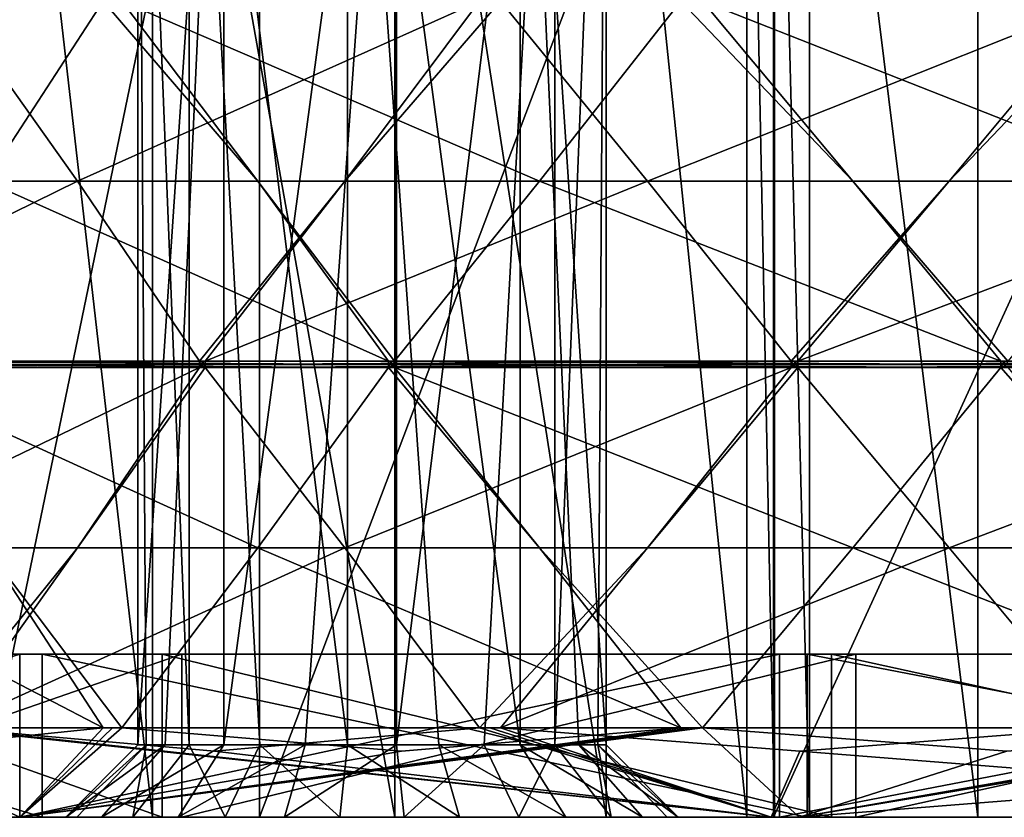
# Model space of a CAD drawing. Header units: millimetres. Extents: x -22 to 22, y 0 to 166.
# Tile 4 of 119: x -13 to -2, y 0 to 9. Entities that reach past the tile are written whole.
import ezdxf

# ---------------------------------------------------------------- set-up
doc = ezdxf.new("R2010")
doc.units = ezdxf.units.MM
doc.header["$LTSCALE"] = 65.185185
for name, color, linetype in [('100', 7, 'CONTINUOUS'), ('101', 7, 'CONTINUOUS'), ('102', 7, 'CONTINUOUS'), ('103', 7, 'CONTINUOUS'), ('114', 7, 'CONTINUOUS'), ('115', 7, 'CONTINUOUS'), ('120', 7, 'CONTINUOUS'), ('121', 7, 'CONTINUOUS'), ('132', 7, 'CONTINUOUS'), ('133', 7, 'CONTINUOUS'), ('134', 7, 'CONTINUOUS'), ('136', 7, 'CONTINUOUS'), ('137', 7, 'CONTINUOUS'), ('148', 7, 'CONTINUOUS'), ('149', 7, 'CONTINUOUS'), ('150', 7, 'CONTINUOUS'), ('348', 7, 'CONTINUOUS'), ('359', 7, 'CONTINUOUS'), ('360', 7, 'CONTINUOUS'), ('74', 7, 'CONTINUOUS'), ('75', 7, 'CONTINUOUS'), ('78', 7, 'CONTINUOUS'), ('81', 7, 'CONTINUOUS'), ('82', 7, 'CONTINUOUS'), ('83', 7, 'CONTINUOUS'), ('84', 7, 'CONTINUOUS'), ('85', 7, 'CONTINUOUS'), ('86', 7, 'CONTINUOUS'), ('87', 7, 'CONTINUOUS'), ('88', 7, 'CONTINUOUS'), ('89', 7, 'CONTINUOUS'), ('90', 7, 'CONTINUOUS'), ('91', 7, 'CONTINUOUS'), ('92', 7, 'CONTINUOUS'), ('93', 7, 'CONTINUOUS'), ('99', 7, 'CONTINUOUS')]:
    doc.layers.add(name, color=color, linetype=linetype)

msp = doc.modelspace()

# ---------------------------------------------------------------- linework, layer by layer
at = {"layer": '100', "linetype": 'CONTINUOUS'}
for points in [[(-12.296, 0.987, -18.708), (-13.217, 0, -16.83), (-14.808, 0.73, -16.446), (-12.296, 0.987, -18.708)], [(-4.606, 0, -20.898), (-13.217, 0, -16.83), (-5.675, 0.987, -21.656), (-4.606, 0, -20.898)], [(-5.675, 0.987, -21.656), (-13.217, 0, -16.83), (-5.794, 0.987, -21.624), (-5.675, 0.987, -21.656)], [(-5.794, 0.987, -21.624), (-13.217, 0, -16.83), (-5.913, 0.987, -21.592), (-5.794, 0.987, -21.624)], [(-5.913, 0.987, -21.592), (-13.217, 0, -16.83), (-9.001, 0.73, -20.217), (-5.913, 0.987, -21.592)], [(-9.001, 0.73, -20.217), (-13.217, 0, -16.83), (-12.089, 0.987, -18.842), (-9.001, 0.73, -20.217)], [(-12.089, 0.987, -18.842), (-13.217, 0, -16.83), (-12.193, 0.987, -18.775), (-12.089, 0.987, -18.842)], [(-12.193, 0.987, -18.775), (-13.217, 0, -16.83), (-12.296, 0.987, -18.708), (-12.193, 0.987, -18.775)], [(-2.313, 0.73, -22.009), (-4.606, 0, -20.898), (-5.675, 0.987, -21.656), (-2.313, 0.73, -22.009)], [(4.601, 0.73, -21.647), (-4.606, 0, -20.898), (1.295, 0.987, -22.35), (4.601, 0.73, -21.647)], [(1.295, 0.987, -22.35), (-4.606, 0, -20.898), (1.172, 0.987, -22.356), (1.295, 0.987, -22.35)], [(1.172, 0.987, -22.356), (-4.606, 0, -20.898), (1.049, 0.987, -22.362), (1.172, 0.987, -22.356)], [(1.049, 0.987, -22.362), (-4.606, 0, -20.898), (-2.313, 0.73, -22.009), (1.049, 0.987, -22.362)], [(-13.217, 0, -16.83), (-19.211, 0, -9.429), (-14.808, 0.73, -16.446), (-13.217, 0, -16.83)], [(4.918, 0, -20.827), (-4.606, 0, -20.898), (4.601, 0.73, -21.647), (4.918, 0, -20.827)]]:
    msp.add_3dface(points, dxfattribs=at)
at = {"layer": '101', "linetype": 'CONTINUOUS'}
for points in [[(-12.577, 7.024, 18.375), (-13.993, 9.013, 17.475), (-15.359, 7.024, 16.122), (-12.577, 7.024, 18.375)], [(-11.232, 5.035, 19.38), (-12.577, 7.024, 18.375), (-16.621, 5.035, 15.016), (-11.232, 5.035, 19.38)], [(-16.621, 5.035, 15.016), (-12.577, 7.024, 18.375), (-15.359, 7.024, 16.122), (-16.621, 5.035, 15.016)], [(-11.232, 5, 19.38), (-11.232, 5.035, 19.38), (-16.622, 5, 15.016), (-11.232, 5, 19.38)], [(-16.622, 5, 15.016), (-11.232, 5.035, 19.38), (-16.621, 5.035, 15.016), (-16.622, 5, 15.016)], [(-16.621, 4.965, 15.016), (-11.232, 5, 19.38), (-16.622, 5, 15.016), (-16.621, 4.965, 15.016)], [(-11.232, 4.965, 19.38), (-11.232, 5, 19.38), (-16.621, 4.965, 15.016), (-11.232, 4.965, 19.38)], [(-15.359, 2.976, 16.122), (-11.232, 4.965, 19.38), (-16.621, 4.965, 15.016), (-15.359, 2.976, 16.122)], [(-12.577, 2.976, 18.375), (-11.232, 4.965, 19.38), (-15.359, 2.976, 16.122), (-12.577, 2.976, 18.375)], [(-14.184, 0.987, 17.32), (-12.577, 2.976, 18.375), (-15.359, 2.976, 16.122), (-14.184, 0.987, 17.32)], [(-14.184, 0.987, 17.32), (-13.993, 0.987, 17.475), (-12.577, 2.976, 18.375), (-14.184, 0.987, 17.32)]]:
    msp.add_3dface(points, dxfattribs=at)
at = {"layer": '102', "linetype": 'CONTINUOUS'}
for points in [[(-7.908, 9.013, 20.944), (-8.138, 9.013, 20.856), (-9.625, 7.024, 20.079), (-7.908, 9.013, 20.944)], [(-7.908, 9.013, 20.944), (-9.625, 7.024, 20.079), (-6.283, 7.024, 21.362), (-7.908, 9.013, 20.944)], [(-11.168, 5.035, 19.418), (-4.694, 5.035, 21.903), (-6.283, 7.024, 21.362), (-11.168, 5.035, 19.418)], [(-9.625, 7.024, 20.079), (-11.168, 5.035, 19.418), (-6.283, 7.024, 21.362), (-9.625, 7.024, 20.079)], [(-11.168, 5.035, 19.418), (-11.168, 5, 19.418), (-4.694, 5.035, 21.903), (-11.168, 5.035, 19.418)], [(-4.694, 5.035, 21.903), (-11.168, 5, 19.418), (-4.694, 5, 21.903), (-4.694, 5.035, 21.903)], [(-11.168, 5, 19.418), (-11.168, 4.965, 19.418), (-4.694, 5, 21.903), (-11.168, 5, 19.418)], [(-4.694, 5, 21.903), (-11.168, 4.965, 19.418), (-4.694, 4.965, 21.903), (-4.694, 5, 21.903)], [(-4.694, 4.965, 21.903), (-11.168, 4.965, 19.418), (-9.625, 2.976, 20.079), (-4.694, 4.965, 21.903)], [(-6.283, 2.976, 21.362), (-4.694, 4.965, 21.903), (-9.625, 2.976, 20.079), (-6.283, 2.976, 21.362)], [(-8.138, 0.987, 20.856), (-6.283, 2.976, 21.362), (-9.625, 2.976, 20.079), (-8.138, 0.987, 20.856)], [(-8.138, 0.987, 20.856), (-7.908, 0.987, 20.944), (-6.283, 2.976, 21.362), (-8.138, 0.987, 20.856)], [(-8.138, 0.987, 20.856), (-8.023, 0.987, 20.9), (-7.908, 0.987, 20.944), (-8.138, 0.987, 20.856)]]:
    msp.add_3dface(points, dxfattribs=at)
at = {"layer": '103', "linetype": 'CONTINUOUS'}
for points in [[(-1.049, 9.013, 22.362), (-1.295, 9.013, 22.35), (-2.949, 7.024, 22.071), (-1.049, 9.013, 22.362)], [(-1.049, 9.013, 22.362), (-2.949, 7.024, 22.071), (0.626, 7.024, 22.258), (-1.049, 9.013, 22.362)], [(-4.621, 5.035, 21.918), (2.304, 5.035, 22.281), (0.626, 7.024, 22.258), (-4.621, 5.035, 21.918)], [(-2.949, 7.024, 22.071), (-4.621, 5.035, 21.918), (0.626, 7.024, 22.258), (-2.949, 7.024, 22.071)], [(2.304, 5, 22.281), (2.304, 5.035, 22.281), (-4.621, 5, 21.918), (2.304, 5, 22.281)], [(-4.621, 5, 21.918), (2.304, 5.035, 22.281), (-4.621, 5.035, 21.918), (-4.621, 5, 21.918)], [(2.304, 4.965, 22.281), (2.304, 5, 22.281), (-4.621, 4.965, 21.918), (2.304, 4.965, 22.281)], [(-4.621, 4.965, 21.918), (2.304, 5, 22.281), (-4.621, 5, 21.918), (-4.621, 4.965, 21.918)], [(-2.949, 2.976, 22.071), (2.304, 4.965, 22.281), (-4.621, 4.965, 21.918), (-2.949, 2.976, 22.071)], [(0.626, 2.976, 22.258), (2.304, 4.965, 22.281), (-2.949, 2.976, 22.071), (0.626, 2.976, 22.258)], [(-1.295, 0.987, 22.35), (0.626, 2.976, 22.258), (-2.949, 2.976, 22.071), (-1.295, 0.987, 22.35)]]:
    msp.add_3dface(points, dxfattribs=at)
at = {"layer": '114', "linetype": 'CONTINUOUS'}
for points in [[(-5.913, 9.013, -21.592), (-4.015, 7.024, -21.902), (-7.474, 7.024, -20.975), (-5.913, 9.013, -21.592)], [(-5.913, 9.013, -21.592), (-5.675, 9.013, -21.656), (-4.015, 7.024, -21.902), (-5.913, 9.013, -21.592)], [(-2.379, 5.035, -22.273), (-9.077, 5.035, -20.479), (-7.474, 7.024, -20.975), (-2.379, 5.035, -22.273)], [(-4.015, 7.024, -21.902), (-2.379, 5.035, -22.273), (-7.474, 7.024, -20.975), (-4.015, 7.024, -21.902)], [(-9.077, 5, -20.479), (-9.077, 5.035, -20.479), (-2.378, 5, -22.273), (-9.077, 5, -20.479)], [(-2.378, 5, -22.273), (-9.077, 5.035, -20.479), (-2.379, 5.035, -22.273), (-2.378, 5, -22.273)], [(-9.077, 4.965, -20.479), (-9.077, 5, -20.479), (-2.379, 4.965, -22.273), (-9.077, 4.965, -20.479)], [(-2.379, 4.965, -22.273), (-9.077, 5, -20.479), (-2.378, 5, -22.273), (-2.379, 4.965, -22.273)], [(-7.474, 2.976, -20.975), (-9.077, 4.965, -20.479), (-4.015, 2.976, -21.902), (-7.474, 2.976, -20.975)], [(-4.015, 2.976, -21.902), (-9.077, 4.965, -20.479), (-2.379, 4.965, -22.273), (-4.015, 2.976, -21.902)], [(-5.675, 0.987, -21.656), (-5.913, 0.987, -21.592), (-7.474, 2.976, -20.975), (-5.675, 0.987, -21.656)], [(-5.675, 0.987, -21.656), (-7.474, 2.976, -20.975), (-4.015, 2.976, -21.902), (-5.675, 0.987, -21.656)], [(-5.675, 0.987, -21.656), (-5.794, 0.987, -21.624), (-5.913, 0.987, -21.592), (-5.675, 0.987, -21.656)]]:
    msp.add_3dface(points, dxfattribs=at)
at = {"layer": '115', "linetype": 'CONTINUOUS'}
for points in [[(-12.296, 9.013, -18.708), (-10.587, 7.024, -19.589), (-13.59, 7.024, -17.639), (-12.296, 9.013, -18.708)], [(-12.296, 9.013, -18.708), (-12.089, 9.013, -18.842), (-10.587, 7.024, -19.589), (-12.296, 9.013, -18.708)], [(-9.145, 5.035, -20.448), (-14.961, 5.035, -16.671), (-13.59, 7.024, -17.639), (-9.145, 5.035, -20.448)], [(-10.587, 7.024, -19.589), (-9.145, 5.035, -20.448), (-13.59, 7.024, -17.639), (-10.587, 7.024, -19.589)], [(-14.961, 5, -16.671), (-14.961, 5.035, -16.671), (-9.145, 5, -20.448), (-14.961, 5, -16.671)], [(-9.145, 5, -20.448), (-14.961, 5.035, -16.671), (-9.145, 5.035, -20.448), (-9.145, 5, -20.448)], [(-14.961, 4.965, -16.671), (-14.961, 5, -16.671), (-9.145, 4.965, -20.448), (-14.961, 4.965, -16.671)], [(-9.145, 4.965, -20.448), (-14.961, 5, -16.671), (-9.145, 5, -20.448), (-9.145, 4.965, -20.448)], [(-13.59, 2.976, -17.639), (-14.961, 4.965, -16.671), (-10.587, 2.976, -19.589), (-13.59, 2.976, -17.639)], [(-10.587, 2.976, -19.589), (-14.961, 4.965, -16.671), (-9.145, 4.965, -20.448), (-10.587, 2.976, -19.589)], [(-12.089, 0.987, -18.842), (-12.296, 0.987, -18.708), (-13.59, 2.976, -17.639), (-12.089, 0.987, -18.842)], [(-12.089, 0.987, -18.842), (-13.59, 2.976, -17.639), (-10.587, 2.976, -19.589), (-12.089, 0.987, -18.842)], [(-12.089, 0.987, -18.842), (-12.193, 0.987, -18.775), (-12.296, 0.987, -18.708), (-12.089, 0.987, -18.842)]]:
    msp.add_3dface(points, dxfattribs=at)
at = {"layer": '120', "linetype": 'CONTINUOUS'}
for points in [[(-11.168, 4.965, 19.418), (-11.232, 4.965, 19.38), (-12.577, 2.976, 18.375), (-11.168, 4.965, 19.418)], [(-11.168, 4.965, 19.418), (-12.577, 2.976, 18.375), (-9.625, 2.976, 20.079), (-11.168, 4.965, 19.418)], [(-11.168, 4.965, 19.418), (-11.2, 4.965, 19.399), (-11.232, 4.965, 19.38), (-11.168, 4.965, 19.418)], [(-13.993, 0.987, 17.475), (-8.138, 0.987, 20.856), (-9.625, 2.976, 20.079), (-13.993, 0.987, 17.475)], [(-12.577, 2.976, 18.375), (-13.993, 0.987, 17.475), (-9.625, 2.976, 20.079), (-12.577, 2.976, 18.375)], [(-13.993, 0.987, 17.475), (-11.065, 0.73, 19.165), (-8.138, 0.987, 20.856), (-13.993, 0.987, 17.475)]]:
    msp.add_3dface(points, dxfattribs=at)
at = {"layer": '121', "linetype": 'CONTINUOUS'}
for points in [[(-4.694, 4.965, 21.903), (-6.283, 2.976, 21.362), (-4.621, 4.965, 21.918), (-4.694, 4.965, 21.903)], [(-6.283, 2.976, 21.362), (-2.949, 2.976, 22.071), (-4.621, 4.965, 21.918), (-6.283, 2.976, 21.362)], [(-4.694, 4.965, 21.903), (-4.621, 4.965, 21.918), (-4.657, 4.965, 21.911), (-4.694, 4.965, 21.903)], [(-7.908, 0.987, 20.944), (-1.295, 0.987, 22.35), (-2.949, 2.976, 22.071), (-7.908, 0.987, 20.944)], [(-6.283, 2.976, 21.362), (-7.908, 0.987, 20.944), (-2.949, 2.976, 22.071), (-6.283, 2.976, 21.362)], [(-7.908, 0.987, 20.944), (-4.601, 0.73, 21.647), (-1.295, 0.987, 22.35), (-7.908, 0.987, 20.944)]]:
    msp.add_3dface(points, dxfattribs=at)
at = {"layer": '132', "linetype": 'CONTINUOUS'}
for points in [[(-0.626, 2.976, -22.258), (-4.015, 2.976, -21.902), (-2.379, 4.965, -22.273), (-0.626, 2.976, -22.258)], [(-2.304, 4.965, -22.281), (-0.626, 2.976, -22.258), (-2.379, 4.965, -22.273), (-2.304, 4.965, -22.281)], [(-2.304, 4.965, -22.281), (-2.379, 4.965, -22.273), (-2.341, 4.965, -22.277), (-2.304, 4.965, -22.281)], [(1.049, 0.987, -22.362), (-5.675, 0.987, -21.656), (-4.015, 2.976, -21.902), (1.049, 0.987, -22.362)], [(-0.626, 2.976, -22.258), (1.049, 0.987, -22.362), (-4.015, 2.976, -21.902), (-0.626, 2.976, -22.258)], [(1.049, 0.987, -22.362), (-2.313, 0.73, -22.009), (-5.675, 0.987, -21.656), (1.049, 0.987, -22.362)]]:
    msp.add_3dface(points, dxfattribs=at)
at = {"layer": '133', "linetype": 'CONTINUOUS'}
for points in [[(-7.474, 2.976, -20.975), (-10.587, 2.976, -19.589), (-9.145, 4.965, -20.448), (-7.474, 2.976, -20.975)], [(-9.077, 4.965, -20.479), (-7.474, 2.976, -20.975), (-9.145, 4.965, -20.448), (-9.077, 4.965, -20.479)], [(-9.077, 4.965, -20.479), (-9.145, 4.965, -20.448), (-9.111, 4.965, -20.463), (-9.077, 4.965, -20.479)], [(-5.913, 0.987, -21.592), (-12.089, 0.987, -18.842), (-10.587, 2.976, -19.589), (-5.913, 0.987, -21.592)], [(-7.474, 2.976, -20.975), (-5.913, 0.987, -21.592), (-10.587, 2.976, -19.589), (-7.474, 2.976, -20.975)], [(-5.913, 0.987, -21.592), (-9.001, 0.73, -20.217), (-12.089, 0.987, -18.842), (-5.913, 0.987, -21.592)]]:
    msp.add_3dface(points, dxfattribs=at)
at = {"layer": '134', "linetype": 'CONTINUOUS'}
for points in [[(-12.296, 0.987, -18.708), (-17.32, 0.987, -14.184), (-16.122, 2.976, -15.359), (-12.296, 0.987, -18.708)], [(-13.59, 2.976, -17.639), (-12.296, 0.987, -18.708), (-16.122, 2.976, -15.359), (-13.59, 2.976, -17.639)], [(-12.296, 0.987, -18.708), (-14.808, 0.73, -16.446), (-17.32, 0.987, -14.184), (-12.296, 0.987, -18.708)]]:
    msp.add_3dface(points, dxfattribs=at)
at = {"layer": '136', "linetype": 'CONTINUOUS'}
for points in [[(-8.138, 9.013, 20.856), (-13.993, 9.013, 17.475), (-12.577, 7.024, 18.375), (-8.138, 9.013, 20.856)], [(-8.138, 9.013, 20.856), (-12.577, 7.024, 18.375), (-9.625, 7.024, 20.079), (-8.138, 9.013, 20.856)], [(-12.577, 7.024, 18.375), (-11.232, 5.035, 19.38), (-9.625, 7.024, 20.079), (-12.577, 7.024, 18.375)], [(-11.232, 5.035, 19.38), (-11.168, 5.035, 19.418), (-9.625, 7.024, 20.079), (-11.232, 5.035, 19.38)], [(-11.168, 5.035, 19.418), (-11.232, 5.035, 19.38), (-11.2, 5.035, 19.399), (-11.168, 5.035, 19.418)]]:
    msp.add_3dface(points, dxfattribs=at)
at = {"layer": '137', "linetype": 'CONTINUOUS'}
for points in [[(-1.295, 9.013, 22.35), (-7.908, 9.013, 20.944), (-6.283, 7.024, 21.362), (-1.295, 9.013, 22.35)], [(-1.295, 9.013, 22.35), (-6.283, 7.024, 21.362), (-2.949, 7.024, 22.071), (-1.295, 9.013, 22.35)], [(-6.283, 7.024, 21.362), (-4.694, 5.035, 21.903), (-2.949, 7.024, 22.071), (-6.283, 7.024, 21.362)], [(-4.694, 5.035, 21.903), (-4.621, 5.035, 21.918), (-2.949, 7.024, 22.071), (-4.694, 5.035, 21.903)], [(-4.621, 5.035, 21.918), (-4.694, 5.035, 21.903), (-4.657, 5.035, 21.911), (-4.621, 5.035, 21.918)]]:
    msp.add_3dface(points, dxfattribs=at)
at = {"layer": '148', "linetype": 'CONTINUOUS'}
for points in [[(-5.675, 9.013, -21.656), (1.049, 9.013, -22.362), (-0.626, 7.024, -22.258), (-5.675, 9.013, -21.656)], [(-5.675, 9.013, -21.656), (-0.626, 7.024, -22.258), (-4.015, 7.024, -21.902), (-5.675, 9.013, -21.656)], [(-0.626, 7.024, -22.258), (-2.304, 5.035, -22.281), (-4.015, 7.024, -21.902), (-0.626, 7.024, -22.258)], [(-2.304, 5.035, -22.281), (-2.379, 5.035, -22.273), (-4.015, 7.024, -21.902), (-2.304, 5.035, -22.281)], [(-2.379, 5.035, -22.273), (-2.304, 5.035, -22.281), (-2.341, 5.035, -22.277), (-2.379, 5.035, -22.273)]]:
    msp.add_3dface(points, dxfattribs=at)
at = {"layer": '149', "linetype": 'CONTINUOUS'}
for points in [[(-12.089, 9.013, -18.842), (-5.913, 9.013, -21.592), (-7.474, 7.024, -20.975), (-12.089, 9.013, -18.842)], [(-12.089, 9.013, -18.842), (-7.474, 7.024, -20.975), (-10.587, 7.024, -19.589), (-12.089, 9.013, -18.842)], [(-7.474, 7.024, -20.975), (-9.077, 5.035, -20.479), (-10.587, 7.024, -19.589), (-7.474, 7.024, -20.975)], [(-9.077, 5.035, -20.479), (-9.145, 5.035, -20.448), (-10.587, 7.024, -19.589), (-9.077, 5.035, -20.479)], [(-9.145, 5.035, -20.448), (-9.077, 5.035, -20.479), (-9.111, 5.035, -20.463), (-9.145, 5.035, -20.448)]]:
    msp.add_3dface(points, dxfattribs=at)
at = {"layer": '150', "linetype": 'CONTINUOUS'}
msp.add_3dface([(-17.32, 9.013, -14.184), (-12.296, 9.013, -18.708), (-13.59, 7.024, -17.639), (-17.32, 9.013, -14.184)], dxfattribs=at)
at = {"layer": '348', "linetype": 'CONTINUOUS'}
for points in [[(-4.694, 5.035, 21.903), (-4.694, 5, 21.903), (-4.657, 4.965, 21.911), (-4.694, 5.035, 21.903)], [(-4.694, 5.035, 21.903), (-4.657, 4.965, 21.911), (-4.657, 5.035, 21.911), (-4.694, 5.035, 21.903)], [(-4.621, 4.965, 21.918), (-4.621, 5, 21.918), (-4.657, 5.035, 21.911), (-4.621, 4.965, 21.918)], [(-4.657, 4.965, 21.911), (-4.621, 4.965, 21.918), (-4.657, 5.035, 21.911), (-4.657, 4.965, 21.911)], [(-4.621, 5, 21.918), (-4.621, 5.035, 21.918), (-4.657, 5.035, 21.911), (-4.621, 5, 21.918)], [(-4.694, 5, 21.903), (-4.694, 4.965, 21.903), (-4.657, 4.965, 21.911), (-4.694, 5, 21.903)]]:
    msp.add_3dface(points, dxfattribs=at)
at = {"layer": '359', "linetype": 'CONTINUOUS'}
for points in [[(-2.379, 4.965, -22.273), (-2.378, 5, -22.273), (-2.341, 5.035, -22.277), (-2.379, 4.965, -22.273)], [(-2.341, 4.965, -22.277), (-2.379, 4.965, -22.273), (-2.341, 5.035, -22.277), (-2.341, 4.965, -22.277)], [(-2.378, 5, -22.273), (-2.379, 5.035, -22.273), (-2.341, 5.035, -22.277), (-2.378, 5, -22.273)], [(-2.304, 5.035, -22.281), (-2.341, 4.965, -22.277), (-2.341, 5.035, -22.277), (-2.304, 5.035, -22.281)]]:
    msp.add_3dface(points, dxfattribs=at)
at = {"layer": '360', "linetype": 'CONTINUOUS'}
for points in [[(-9.145, 4.965, -20.448), (-9.145, 5, -20.448), (-9.111, 5.035, -20.463), (-9.145, 4.965, -20.448)], [(-9.111, 4.965, -20.463), (-9.145, 4.965, -20.448), (-9.111, 5.035, -20.463), (-9.111, 4.965, -20.463)], [(-9.145, 5, -20.448), (-9.145, 5.035, -20.448), (-9.111, 5.035, -20.463), (-9.145, 5, -20.448)], [(-9.077, 5.035, -20.479), (-9.077, 5, -20.479), (-9.111, 4.965, -20.463), (-9.077, 5.035, -20.479)], [(-9.077, 5.035, -20.479), (-9.111, 4.965, -20.463), (-9.111, 5.035, -20.463), (-9.077, 5.035, -20.479)], [(-9.077, 5, -20.479), (-9.077, 4.965, -20.479), (-9.111, 4.965, -20.463), (-9.077, 5, -20.479)]]:
    msp.add_3dface(points, dxfattribs=at)
at = {"layer": '74', "linetype": 'CONTINUOUS'}
for points in [[(-13.467, 0, 16.631), (-19.35, 0, 9.141), (-13.216, 0, 16.32), (-13.467, 0, 16.631)], [(-13.216, 0, 16.32), (-19.35, 0, 9.141), (-18.988, 0, 8.97), (-13.216, 0, 16.32)], [(-19.211, 0, -9.429), (-13.217, 0, -16.83), (-12.97, 0, -16.516), (-19.211, 0, -9.429)], [(-18.852, 0, -9.253), (-19.211, 0, -9.429), (-12.97, 0, -16.516), (-18.852, 0, -9.253)], [(-4.918, 0, 20.827), (-13.467, 0, 16.631), (-4.826, 0, 20.438), (-4.918, 0, 20.827)], [(-13.467, 0, 16.631), (-13.216, 0, 16.32), (-4.826, 0, 20.438), (-13.467, 0, 16.631)], [(-13.217, 0, -16.83), (-4.606, 0, -20.898), (-12.97, 0, -16.516), (-13.217, 0, -16.83)], [(-12.97, 0, -16.516), (-4.606, 0, -20.898), (-4.52, 0, -20.508), (-12.97, 0, -16.516)], [(4.606, 0, 20.898), (-4.918, 0, 20.827), (4.52, 0, 20.508), (4.606, 0, 20.898)], [(4.52, 0, 20.508), (-4.918, 0, 20.827), (-4.826, 0, 20.438), (4.52, 0, 20.508)], [(-4.606, 0, -20.898), (4.918, 0, -20.827), (-4.52, 0, -20.508), (-4.606, 0, -20.898)], [(-4.52, 0, -20.508), (4.918, 0, -20.827), (4.826, 0, -20.438), (-4.52, 0, -20.508)]]:
    msp.add_3dface(points, dxfattribs=at)
at = {"layer": '75', "linetype": 'CONTINUOUS'}
for points in [[(-10.569, 0, 9.181), (-13.673, 0, 3.007), (-10.569, 15, 9.181), (-10.569, 0, 9.181)], [(-10.569, 15, 9.181), (-13.673, 0, 3.007), (-13.673, 15, 3.007), (-10.569, 15, 9.181)], [(-4.89, 0, 13.118), (-10.569, 0, 9.181), (-4.89, 15, 13.118), (-4.89, 0, 13.118)], [(-4.89, 15, 13.118), (-10.569, 0, 9.181), (-10.569, 15, 9.181), (-4.89, 15, 13.118)], [(1.981, 0, 13.859), (-4.89, 0, 13.118), (1.981, 15, 13.859), (1.981, 0, 13.859)], [(1.981, 15, 13.859), (-4.89, 0, 13.118), (-4.89, 15, 13.118), (1.981, 15, 13.859)]]:
    msp.add_3dface(points, dxfattribs=at)
at = {"layer": '78', "linetype": 'CONTINUOUS'}
for points in [[(-11.232, 5, 19.38), (-11.2, 4.965, 19.399), (-11.232, 5.035, 19.38), (-11.232, 5, 19.38)], [(-11.232, 5.035, 19.38), (-11.2, 4.965, 19.399), (-11.2, 5.035, 19.399), (-11.232, 5.035, 19.38)], [(-11.168, 5, 19.418), (-11.168, 5.035, 19.418), (-11.2, 5.035, 19.399), (-11.168, 5, 19.418)], [(-11.168, 4.965, 19.418), (-11.168, 5, 19.418), (-11.2, 5.035, 19.399), (-11.168, 4.965, 19.418)], [(-11.2, 4.965, 19.399), (-11.168, 4.965, 19.418), (-11.2, 5.035, 19.399), (-11.2, 4.965, 19.399)], [(-11.232, 4.965, 19.38), (-11.2, 4.965, 19.399), (-11.232, 5, 19.38), (-11.232, 4.965, 19.38)]]:
    msp.add_3dface(points, dxfattribs=at)
at = {"layer": '81', "linetype": 'CONTINUOUS'}
for points in [[(-4.826, 0, 20.438), (-13.216, 0, 16.32), (-4.826, 1.8, 20.438), (-4.826, 0, 20.438)], [(-4.826, 1.8, 20.438), (-13.216, 0, 16.32), (-13.216, 1.8, 16.32), (-4.826, 1.8, 20.438)], [(4.52, 0, 20.508), (-4.826, 0, 20.438), (4.52, 1.8, 20.508), (4.52, 0, 20.508)], [(4.52, 1.8, 20.508), (-4.826, 0, 20.438), (-4.826, 1.8, 20.438), (4.52, 1.8, 20.508)]]:
    msp.add_3dface(points, dxfattribs=at)
at = {"layer": '82', "linetype": 'CONTINUOUS'}
for points in [[(-13.216, 1.8, 16.32), (-18.988, 1.8, 8.97), (-11.642, 1.8, 14.377), (-13.216, 1.8, 16.32)], [(-11.642, 1.8, 14.377), (-18.988, 1.8, 8.97), (-16.727, 1.8, 7.902), (-11.642, 1.8, 14.377)], [(-12.97, 1.8, -16.516), (-4.52, 1.8, -20.508), (-18.852, 1.8, -9.253), (-12.97, 1.8, -16.516)], [(-18.852, 1.8, -9.253), (-4.52, 1.8, -20.508), (-11.426, 1.8, -14.55), (-18.852, 1.8, -9.253)], [(-16.607, 1.8, -8.151), (-18.852, 1.8, -9.253), (-11.426, 1.8, -14.55), (-16.607, 1.8, -8.151)], [(-4.826, 1.8, 20.438), (-13.216, 1.8, 16.32), (-4.251, 1.8, 18.005), (-4.826, 1.8, 20.438)], [(-13.216, 1.8, 16.32), (-11.642, 1.8, 14.377), (-4.251, 1.8, 18.005), (-13.216, 1.8, 16.32)], [(-11.426, 1.8, -14.55), (-4.52, 1.8, -20.508), (-3.982, 1.8, -18.066), (-11.426, 1.8, -14.55)], [(4.52, 1.8, 20.508), (-4.826, 1.8, 20.438), (3.982, 1.8, 18.066), (4.52, 1.8, 20.508)], [(3.982, 1.8, 18.066), (-4.826, 1.8, 20.438), (-4.251, 1.8, 18.005), (3.982, 1.8, 18.066)], [(-4.52, 1.8, -20.508), (4.826, 1.8, -20.438), (-3.982, 1.8, -18.066), (-4.52, 1.8, -20.508)], [(-3.982, 1.8, -18.066), (4.826, 1.8, -20.438), (4.251, 1.8, -18.005), (-3.982, 1.8, -18.066)]]:
    msp.add_3dface(points, dxfattribs=at)
at = {"layer": '83', "linetype": 'CONTINUOUS'}
for points in [[(-4.251, 1.8, 18.005), (-11.642, 1.8, 14.377), (-4.251, 0, 18.005), (-4.251, 1.8, 18.005)], [(-4.251, 0, 18.005), (-11.642, 1.8, 14.377), (-11.642, 0, 14.377), (-4.251, 0, 18.005)], [(3.982, 1.8, 18.066), (-4.251, 1.8, 18.005), (3.982, 0, 18.066), (3.982, 1.8, 18.066)], [(3.982, 0, 18.066), (-4.251, 1.8, 18.005), (-4.251, 0, 18.005), (3.982, 0, 18.066)]]:
    msp.add_3dface(points, dxfattribs=at)
at = {"layer": '84', "linetype": 'CONTINUOUS'}
for points in [[(-18.499, 0, -0.138), (-16.607, 0, -8.151), (-12.586, 0, -8.518), (-18.499, 0, -0.138)], [(-13.469, 0, 0.169), (-18.499, 0, -0.138), (-11.749, 0, -2.097), (-13.469, 0, 0.169)], [(-11.749, 0, -2.097), (-18.499, 0, -0.138), (-10.291, 0, -4.292), (-11.749, 0, -2.097)], [(-10.291, 0, -4.292), (-18.499, 0, -0.138), (-11.465, 0, -4.91), (-10.291, 0, -4.292)], [(-11.465, 0, -4.91), (-18.499, 0, -0.138), (-12.314, 0, -5.93), (-11.465, 0, -4.91)], [(-12.314, 0, -5.93), (-18.499, 0, -0.138), (-12.707, 0, -7.197), (-12.314, 0, -5.93)], [(-12.707, 0, -7.197), (-18.499, 0, -0.138), (-12.586, 0, -8.518), (-12.707, 0, -7.197)], [(-13.673, 0, 3.007), (-10.569, 0, 9.181), (-16.727, 0, 7.902), (-13.673, 0, 3.007)], [(-10.569, 0, 9.181), (-11.642, 0, 14.377), (-16.727, 0, 7.902), (-10.569, 0, 9.181)], [(-11.426, 0, -14.55), (-3.982, 0, -18.066), (-16.607, 0, -8.151), (-11.426, 0, -14.55)], [(-16.607, 0, -8.151), (-3.982, 0, -18.066), (-11.968, 0, -9.692), (-16.607, 0, -8.151)], [(-12.586, 0, -8.518), (-16.607, 0, -8.151), (-11.968, 0, -9.692), (-12.586, 0, -8.518)], [(-11.968, 0, -9.692), (-3.982, 0, -18.066), (-10.948, 0, -10.54), (-11.968, 0, -9.692)], [(-9.072, 0, -3.059), (-11.749, 0, -2.097), (-8.97, 0, -4.17), (-9.072, 0, -3.059)], [(-8.97, 0, -4.17), (-11.749, 0, -2.097), (-10.291, 0, -4.292), (-8.97, 0, -4.17)], [(-10.569, 0, 9.181), (-4.89, 0, 13.118), (-11.642, 0, 14.377), (-10.569, 0, 9.181)], [(-4.89, 0, 13.118), (-4.251, 0, 18.005), (-11.642, 0, 14.377), (-4.89, 0, 13.118)], [(-10.948, 0, -10.54), (-3.982, 0, -18.066), (-9.681, 0, -10.933), (-10.948, 0, -10.54)], [(-3.982, 0, -18.066), (4.251, 0, -18.005), (-9.681, 0, -10.933), (-3.982, 0, -18.066)], [(-9.681, 0, -10.933), (4.251, 0, -18.005), (-8.36, 0, -10.812), (-9.681, 0, -10.933)], [(-6.74, 0, -3.869), (-9.072, 0, -3.059), (-5.186, 0, -5.788), (-6.74, 0, -3.869)], [(-5.186, 0, -5.788), (-9.072, 0, -3.059), (-6.683, 0, -5.412), (-5.186, 0, -5.788)], [(-6.683, 0, -5.412), (-9.072, 0, -3.059), (-7.703, 0, -4.564), (-6.683, 0, -5.412)], [(-7.703, 0, -4.564), (-9.072, 0, -3.059), (-8.97, 0, -4.17), (-7.703, 0, -4.564)], [(4.251, 0, -18.005), (-7.186, 0, -10.194), (-8.36, 0, -10.812), (4.251, 0, -18.005)], [(4.251, 0, -18.005), (-2.634, 0, -13.21), (-7.186, 0, -10.194), (4.251, 0, -18.005)], [(-7.186, 0, -10.194), (-2.634, 0, -13.21), (-6.338, 0, -9.174), (-7.186, 0, -10.194)], [(-6.066, 0, -6.586), (-5.186, 0, -5.788), (-6.683, 0, -5.412), (-6.066, 0, -6.586)], [(-2.634, 0, -13.21), (-4.494, 0, -11.056), (-6.338, 0, -9.174), (-2.634, 0, -13.21)], [(-6.338, 0, -9.174), (-4.494, 0, -11.056), (-5.944, 0, -7.907), (-6.338, 0, -9.174)], [(-4.878, 0, -8.238), (-5.186, 0, -5.788), (-6.066, 0, -6.586), (-4.878, 0, -8.238)], [(-5.944, 0, -7.907), (-4.878, 0, -8.238), (-6.066, 0, -6.586), (-5.944, 0, -7.907)], [(-4.494, 0, -11.056), (-4.878, 0, -8.238), (-5.944, 0, -7.907), (-4.494, 0, -11.056)], [(-4.89, 0, 13.118), (1.981, 0, 13.859), (-4.251, 0, 18.005), (-4.89, 0, 13.118)], [(1.981, 0, 13.859), (8.369, 0, 11.223), (-4.251, 0, 18.005), (1.981, 0, 13.859)], [(8.369, 0, 11.223), (3.982, 0, 18.066), (-4.251, 0, 18.005), (8.369, 0, 11.223)], [(4.251, 0, -18.005), (0.098, 0, -14), (-2.634, 0, -13.21), (4.251, 0, -18.005)]]:
    msp.add_3dface(points, dxfattribs=at)
at = {"layer": '85', "linetype": 'CONTINUOUS'}
for points in [[(-13.216, 0, 16.32), (-18.988, 0, 8.97), (-13.216, 1.8, 16.32), (-13.216, 0, 16.32)], [(-13.216, 1.8, 16.32), (-18.988, 0, 8.97), (-18.988, 1.8, 8.97), (-13.216, 1.8, 16.32)], [(-18.852, 0, -9.253), (-12.97, 0, -16.516), (-18.852, 1.8, -9.253), (-18.852, 0, -9.253)], [(-12.97, 0, -16.516), (-12.97, 1.8, -16.516), (-18.852, 1.8, -9.253), (-12.97, 0, -16.516)], [(-12.97, 0, -16.516), (-4.52, 0, -20.508), (-12.97, 1.8, -16.516), (-12.97, 0, -16.516)], [(-4.52, 0, -20.508), (-4.52, 1.8, -20.508), (-12.97, 1.8, -16.516), (-4.52, 0, -20.508)], [(-4.52, 0, -20.508), (4.826, 0, -20.438), (-4.52, 1.8, -20.508), (-4.52, 0, -20.508)], [(4.826, 0, -20.438), (4.826, 1.8, -20.438), (-4.52, 1.8, -20.508), (4.826, 0, -20.438)]]:
    msp.add_3dface(points, dxfattribs=at)
at = {"layer": '86', "linetype": 'CONTINUOUS'}
for points in [[(-11.642, 1.8, 14.377), (-16.727, 1.8, 7.902), (-11.642, 0, 14.377), (-11.642, 1.8, 14.377)], [(-11.642, 0, 14.377), (-16.727, 1.8, 7.902), (-16.727, 0, 7.902), (-11.642, 0, 14.377)], [(-16.607, 1.8, -8.151), (-11.426, 1.8, -14.55), (-16.607, 0, -8.151), (-16.607, 1.8, -8.151)], [(-11.426, 1.8, -14.55), (-11.426, 0, -14.55), (-16.607, 0, -8.151), (-11.426, 1.8, -14.55)], [(-11.426, 1.8, -14.55), (-3.982, 1.8, -18.066), (-11.426, 0, -14.55), (-11.426, 1.8, -14.55)], [(-3.982, 1.8, -18.066), (-3.982, 0, -18.066), (-11.426, 0, -14.55), (-3.982, 1.8, -18.066)], [(-3.982, 1.8, -18.066), (4.251, 1.8, -18.005), (-3.982, 0, -18.066), (-3.982, 1.8, -18.066)], [(4.251, 1.8, -18.005), (4.251, 0, -18.005), (-3.982, 0, -18.066), (4.251, 1.8, -18.005)]]:
    msp.add_3dface(points, dxfattribs=at)
at = {"layer": '87', "linetype": 'CONTINUOUS'}
for points in [[(-11.749, 15, -2.097), (-13.469, 15, 0.169), (-11.749, 0, -2.097), (-11.749, 15, -2.097)], [(-13.469, 15, 0.169), (-13.469, 0, 0.169), (-11.749, 0, -2.097), (-13.469, 15, 0.169)], [(-9.072, 15, -3.059), (-11.749, 15, -2.097), (-9.072, 0, -3.059), (-9.072, 15, -3.059)], [(-11.749, 15, -2.097), (-11.749, 0, -2.097), (-9.072, 0, -3.059), (-11.749, 15, -2.097)]]:
    msp.add_3dface(points, dxfattribs=at)
at = {"layer": '88', "linetype": 'CONTINUOUS'}
for points in [[(-6.74, 15, -3.869), (-9.072, 15, -3.059), (-6.74, 0, -3.869), (-6.74, 15, -3.869)], [(-9.072, 15, -3.059), (-9.072, 0, -3.059), (-6.74, 0, -3.869), (-9.072, 15, -3.059)], [(-5.186, 15, -5.788), (-6.74, 15, -3.869), (-5.186, 0, -5.788), (-5.186, 15, -5.788)], [(-6.74, 15, -3.869), (-6.74, 0, -3.869), (-5.186, 0, -5.788), (-6.74, 15, -3.869)], [(-4.878, 15, -8.238), (-5.186, 15, -5.788), (-4.878, 0, -8.238), (-4.878, 15, -8.238)], [(-5.186, 15, -5.788), (-5.186, 0, -5.788), (-4.878, 0, -8.238), (-5.186, 15, -5.788)]]:
    msp.add_3dface(points, dxfattribs=at)
at = {"layer": '89', "linetype": 'CONTINUOUS'}
for points in [[(-4.494, 15, -11.057), (-4.878, 15, -8.238), (-4.494, 0, -11.056), (-4.494, 15, -11.057)], [(-4.878, 15, -8.238), (-4.878, 0, -8.238), (-4.494, 0, -11.056), (-4.878, 15, -8.238)], [(-2.635, 15, -13.209), (-4.494, 15, -11.057), (-2.634, 0, -13.21), (-2.635, 15, -13.209)], [(-4.494, 15, -11.057), (-4.494, 0, -11.056), (-2.634, 0, -13.21), (-4.494, 15, -11.057)], [(0.098, 0, -14), (0.098, 15, -14), (-2.635, 15, -13.209), (0.098, 0, -14)], [(0.098, 0, -14), (-2.635, 15, -13.209), (-2.634, 0, -13.21), (0.098, 0, -14)]]:
    msp.add_3dface(points, dxfattribs=at)
at = {"layer": '90', "linetype": 'CONTINUOUS'}
for points in [[(-11.346, 15, -9.188), (-11.912, 15, -7.28), (-11.346, 0.8, -9.188), (-11.346, 15, -9.188)], [(-11.912, 15, -7.28), (-10.962, 15, -5.531), (-11.912, 0.8, -7.28), (-11.912, 15, -7.28)], [(-11.346, 0.8, -9.188), (-11.912, 15, -7.28), (-11.819, 0.8, -8.29), (-11.346, 0.8, -9.188)], [(-11.819, 0.8, -8.29), (-11.912, 15, -7.28), (-11.912, 0.8, -7.28), (-11.819, 0.8, -8.29)], [(-11.912, 0.8, -7.28), (-10.962, 15, -5.531), (-11.611, 0.8, -6.311), (-11.912, 0.8, -7.28)], [(-11.611, 0.8, -6.311), (-10.962, 15, -5.531), (-10.962, 0.8, -5.531), (-11.611, 0.8, -6.311)], [(-9.598, 15, -10.138), (-11.346, 15, -9.188), (-9.598, 0.8, -10.138), (-9.598, 15, -10.138)], [(-9.598, 0.8, -10.138), (-11.346, 15, -9.188), (-10.566, 0.8, -9.837), (-9.598, 0.8, -10.138)], [(-10.566, 0.8, -9.837), (-11.346, 15, -9.188), (-11.346, 0.8, -9.188), (-10.566, 0.8, -9.837)], [(-7.69, 15, -9.572), (-9.598, 15, -10.138), (-7.69, 0.8, -9.572), (-7.69, 15, -9.572)], [(-7.69, 0.8, -9.572), (-9.598, 15, -10.138), (-8.587, 0.8, -10.045), (-7.69, 0.8, -9.572)], [(-8.587, 0.8, -10.045), (-9.598, 15, -10.138), (-9.598, 0.8, -10.138), (-8.587, 0.8, -10.045)]]:
    msp.add_3dface(points, dxfattribs=at)
at = {"layer": '91', "linetype": 'CONTINUOUS'}
for points in [[(-10.962, 15, -5.531), (-9.054, 15, -4.966), (-10.962, 0.8, -5.531), (-10.962, 15, -5.531)], [(-10.962, 0.8, -5.531), (-9.054, 15, -4.966), (-10.064, 0.8, -5.059), (-10.962, 0.8, -5.531)], [(-10.064, 0.8, -5.059), (-9.054, 15, -4.966), (-9.054, 0.8, -4.966), (-10.064, 0.8, -5.059)], [(-9.054, 15, -4.966), (-7.305, 15, -5.916), (-9.054, 0.8, -4.966), (-9.054, 15, -4.966)], [(-9.054, 0.8, -4.966), (-7.305, 15, -5.916), (-8.085, 0.8, -5.267), (-9.054, 0.8, -4.966)], [(-8.085, 0.8, -5.267), (-7.305, 15, -5.916), (-7.305, 0.8, -5.916), (-8.085, 0.8, -5.267)], [(-6.74, 15, -7.824), (-7.69, 15, -9.572), (-6.74, 0.8, -7.824), (-6.74, 15, -7.824)], [(-7.69, 15, -9.572), (-7.69, 0.8, -9.572), (-7.041, 0.8, -8.792), (-7.69, 15, -9.572)], [(-6.74, 0.8, -7.824), (-7.69, 15, -9.572), (-7.041, 0.8, -8.792), (-6.74, 0.8, -7.824)], [(-7.305, 15, -5.916), (-6.74, 15, -7.824), (-7.305, 0.8, -5.916), (-7.305, 15, -5.916)], [(-7.305, 0.8, -5.916), (-6.74, 15, -7.824), (-6.833, 0.8, -6.813), (-7.305, 0.8, -5.916)], [(-6.833, 0.8, -6.813), (-6.74, 15, -7.824), (-6.74, 0.8, -7.824), (-6.833, 0.8, -6.813)]]:
    msp.add_3dface(points, dxfattribs=at)
at = {"layer": '92', "linetype": 'CONTINUOUS'}
for points in [[(-10.291, 0, -4.292), (-11.465, 0, -4.91), (-10.064, 0.8, -5.059), (-10.291, 0, -4.292)], [(-11.465, 0, -4.91), (-10.962, 0.8, -5.531), (-10.064, 0.8, -5.059), (-11.465, 0, -4.91)], [(-8.97, 0, -4.17), (-10.291, 0, -4.292), (-9.054, 0.8, -4.966), (-8.97, 0, -4.17)], [(-10.291, 0, -4.292), (-10.064, 0.8, -5.059), (-9.054, 0.8, -4.966), (-10.291, 0, -4.292)], [(-8.97, 0, -4.17), (-9.054, 0.8, -4.966), (-8.085, 0.8, -5.267), (-8.97, 0, -4.17)], [(-7.703, 0, -4.564), (-8.97, 0, -4.17), (-8.085, 0.8, -5.267), (-7.703, 0, -4.564)], [(-7.703, 0, -4.564), (-8.085, 0.8, -5.267), (-7.305, 0.8, -5.916), (-7.703, 0, -4.564)], [(-6.683, 0, -5.412), (-7.703, 0, -4.564), (-7.305, 0.8, -5.916), (-6.683, 0, -5.412)], [(-7.186, 0, -10.194), (-6.338, 0, -9.174), (-7.69, 0.8, -9.572), (-7.186, 0, -10.194)], [(-7.69, 0.8, -9.572), (-6.338, 0, -9.174), (-7.041, 0.8, -8.792), (-7.69, 0.8, -9.572)], [(-6.683, 0, -5.412), (-7.305, 0.8, -5.916), (-6.833, 0.8, -6.813), (-6.683, 0, -5.412)], [(-6.338, 0, -9.174), (-5.944, 0, -7.907), (-7.041, 0.8, -8.792), (-6.338, 0, -9.174)], [(-5.944, 0, -7.907), (-6.74, 0.8, -7.824), (-7.041, 0.8, -8.792), (-5.944, 0, -7.907)], [(-5.944, 0, -7.907), (-6.066, 0, -6.586), (-6.833, 0.8, -6.813), (-5.944, 0, -7.907)], [(-5.944, 0, -7.907), (-6.833, 0.8, -6.813), (-6.74, 0.8, -7.824), (-5.944, 0, -7.907)], [(-6.066, 0, -6.586), (-6.683, 0, -5.412), (-6.833, 0.8, -6.813), (-6.066, 0, -6.586)]]:
    msp.add_3dface(points, dxfattribs=at)
at = {"layer": '93', "linetype": 'CONTINUOUS'}
for points in [[(-12.314, 0, -5.93), (-12.707, 0, -7.197), (-11.611, 0.8, -6.311), (-12.314, 0, -5.93)], [(-12.707, 0, -7.197), (-12.586, 0, -8.518), (-11.819, 0.8, -8.29), (-12.707, 0, -7.197)], [(-12.707, 0, -7.197), (-11.819, 0.8, -8.29), (-11.912, 0.8, -7.28), (-12.707, 0, -7.197)], [(-12.707, 0, -7.197), (-11.912, 0.8, -7.28), (-11.611, 0.8, -6.311), (-12.707, 0, -7.197)], [(-12.586, 0, -8.518), (-11.968, 0, -9.692), (-11.819, 0.8, -8.29), (-12.586, 0, -8.518)], [(-11.465, 0, -4.91), (-12.314, 0, -5.93), (-10.962, 0.8, -5.531), (-11.465, 0, -4.91)], [(-12.314, 0, -5.93), (-11.611, 0.8, -6.311), (-10.962, 0.8, -5.531), (-12.314, 0, -5.93)], [(-11.968, 0, -9.692), (-10.948, 0, -10.54), (-11.346, 0.8, -9.188), (-11.968, 0, -9.692)], [(-11.968, 0, -9.692), (-11.346, 0.8, -9.188), (-11.819, 0.8, -8.29), (-11.968, 0, -9.692)], [(-10.948, 0, -10.54), (-10.566, 0.8, -9.837), (-11.346, 0.8, -9.188), (-10.948, 0, -10.54)], [(-10.948, 0, -10.54), (-9.681, 0, -10.933), (-10.566, 0.8, -9.837), (-10.948, 0, -10.54)], [(-9.681, 0, -10.933), (-9.598, 0.8, -10.138), (-10.566, 0.8, -9.837), (-9.681, 0, -10.933)], [(-9.681, 0, -10.933), (-8.36, 0, -10.812), (-9.598, 0.8, -10.138), (-9.681, 0, -10.933)], [(-8.36, 0, -10.812), (-8.587, 0.8, -10.045), (-9.598, 0.8, -10.138), (-8.36, 0, -10.812)], [(-8.36, 0, -10.812), (-7.186, 0, -10.194), (-8.587, 0.8, -10.045), (-8.36, 0, -10.812)], [(-7.186, 0, -10.194), (-7.69, 0.8, -9.572), (-8.587, 0.8, -10.045), (-7.186, 0, -10.194)]]:
    msp.add_3dface(points, dxfattribs=at)
at = {"layer": '99', "linetype": 'CONTINUOUS'}
for points in [[(-13.467, 0, 16.631), (-4.918, 0, 20.827), (-14.088, 0.987, 17.398), (-13.467, 0, 16.631)], [(-14.088, 0.987, 17.398), (-4.918, 0, 20.827), (-14.041, 0.987, 17.436), (-14.088, 0.987, 17.398)], [(-14.041, 0.987, 17.436), (-4.918, 0, 20.827), (-13.993, 0.987, 17.475), (-14.041, 0.987, 17.436)], [(-13.993, 0.987, 17.475), (-4.918, 0, 20.827), (-11.065, 0.73, 19.165), (-13.993, 0.987, 17.475)], [(-11.065, 0.73, 19.165), (-4.918, 0, 20.827), (-8.138, 0.987, 20.856), (-11.065, 0.73, 19.165)], [(-8.138, 0.987, 20.856), (-4.918, 0, 20.827), (-8.023, 0.987, 20.9), (-8.138, 0.987, 20.856)], [(-8.023, 0.987, 20.9), (-4.918, 0, 20.827), (-7.908, 0.987, 20.944), (-8.023, 0.987, 20.9)], [(-7.908, 0.987, 20.944), (-4.918, 0, 20.827), (-4.601, 0.73, 21.647), (-7.908, 0.987, 20.944)], [(-4.601, 0.73, 21.647), (4.606, 0, 20.898), (-1.295, 0.987, 22.35), (-4.601, 0.73, 21.647)], [(-4.918, 0, 20.827), (4.606, 0, 20.898), (-4.601, 0.73, 21.647), (-4.918, 0, 20.827)]]:
    msp.add_3dface(points, dxfattribs=at)

doc.saveas('drawing.dxf')
